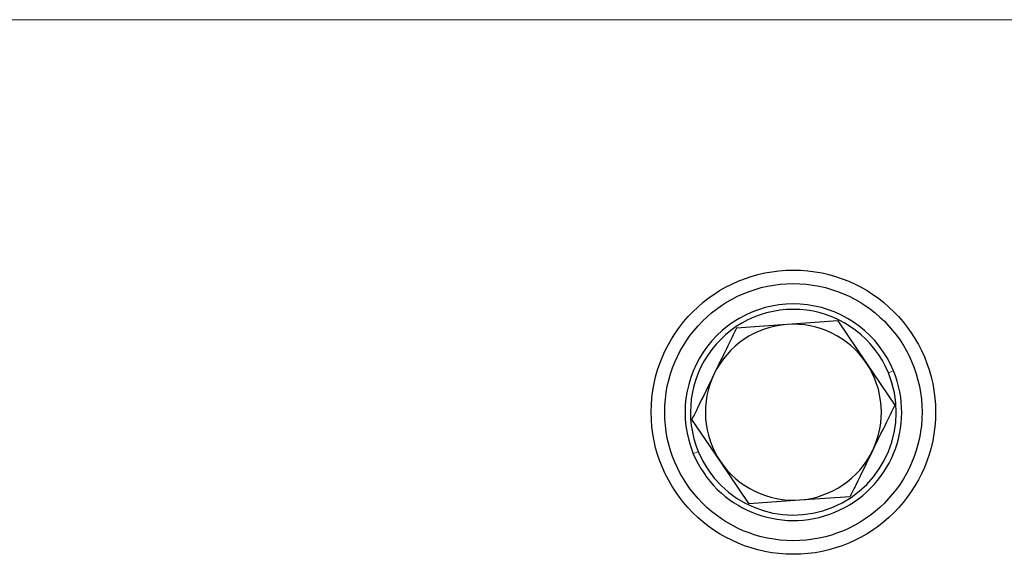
# Model space of a CAD drawing. Header units: millimetres. Extents: x 5 to 418, y 2 to 292.
# Tile 18 of 56: x 85 to 109, y 241 to 254. Entities that reach past the tile are written whole.
import ezdxf

# ---------------------------------------------------------------- set-up
doc = ezdxf.new("R2010")
doc.units = ezdxf.units.MM

msp = doc.modelspace()

# ---------------------------------------------------------------- linework, layer by layer
at = {"color": 7, "linetype": 'Continuous', "lineweight": 18}
for p, q in [((126.8187, 253.9407), (66.652, 253.9407)), ((106.4921, 245.2444), (106.6153, 245.2955)), ((101.8119, 243.3036), (101.6887, 243.2526))]:
    msp.add_line(p, q, dxfattribs=at)
at = {"color": 7, "linetype": 'Continuous', "lineweight": 25}
for p, q in [((105.2472, 246.5234), (103.9994, 246.4353)), ((105.2472, 246.5234), (105.9474, 245.4868)), ((103.9994, 246.4353), (102.7515, 246.3472)), ((105.9474, 245.4868), (106.6476, 244.4503)), ((102.3566, 243.0612), (101.6564, 244.0978)), ((103.0568, 242.0246), (102.3566, 243.0612)), ((103.0568, 242.0246), (104.3046, 242.1127)), ((104.3046, 242.1127), (105.5525, 242.2009))]:
    msp.add_line(p, q, dxfattribs=at)
for radius in [3.5, 3.1667]:
    msp.add_circle((104.152, 244.274), radius, dxfattribs=at)
for radius, start, end in [(2.6667, 22.52267, 202.52267), (2.5333, 22.52267, 202.52267), (2.1667, 94.03981, 154.03981), (2.1667, 34.03981, 94.03981), (2.6667, 202.52267, 22.52267), (2.1667, 334.03981, 34.03981), (2.5333, 202.52267, 22.52267), (2.1667, 154.03981, 214.03981), (2.1667, 274.03981, 334.03981), (2.1667, 214.03981, 274.03981)]:
    msp.add_arc((104.152, 244.274), radius, start, end, dxfattribs=at)
for points, knots in [([(102.7515, 246.3472), (102.7459, 246.3355), (102.5654, 245.9648), (102.3818, 245.5877), (102.2039, 245.2225)], [0, 0, 0, 0, 0.03148504, 1, 1, 1, 1]), ([(102.2039, 245.2225), (102.0653, 244.9377), (101.8816, 244.5604), (101.7007, 244.1889), (101.6564, 244.0978)], [0, 0, 0, 0, 0.7546767, 1, 1, 1, 1]), ([(106.6476, 244.4503), (106.6419, 244.4386), (106.4615, 244.0679), (106.2779, 243.6908), (106.1, 243.3256)], [0, 0, 0, 0, 0.031485, 1, 1, 1, 1]), ([(106.1, 243.3256), (105.9614, 243.0408), (105.7777, 242.6635), (105.5968, 242.292), (105.5525, 242.2009)], [0, 0, 0, 0, 0.7546767, 1, 1, 1, 1])]:
    msp.add_open_spline(points, degree=3, knots=knots, dxfattribs=at)

doc.saveas('drawing.dxf')
